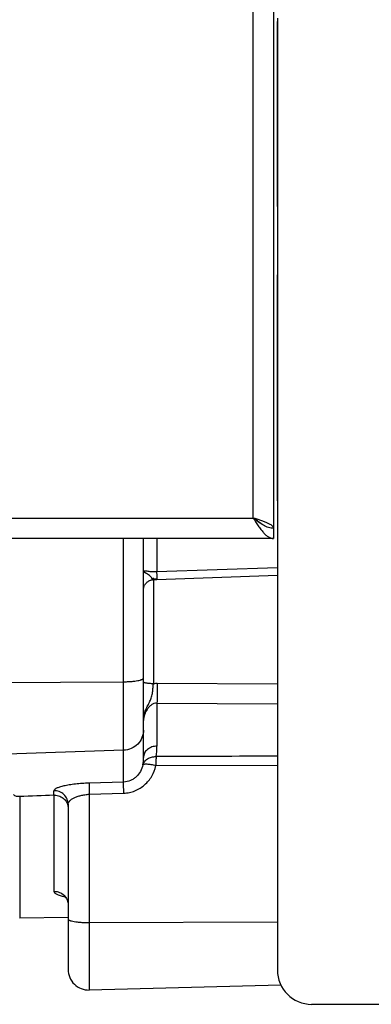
# Model space of a CAD drawing. Extents: x -1817 to 1181, y 8 to 1522.
# Tile 12 of 66: x -702 to -650, y 167 to 311. Entities that reach past the tile are written whole.
import ezdxf

# ---------------------------------------------------------------- set-up
doc = ezdxf.new("R2010")
doc.units = 0
doc.header["$LTSCALE"] = 65.395
doc.layers.get('0').update_dxf_attribs({"linetype": 'CONTINUOUS'})

msp = doc.modelspace()

# ---------------------------------------------------------------- linework, layer by layer
at = {"color": 6, "linetype": 'CONTINUOUS'}
for p, q in [((-664.6, 399.38), (-664.6, 235.38)), ((-664.05, 311.38), (-664.05, 172.38)), ((-664.6, 235.38), (-799.6, 235.38)), ((-683.6, 203.44), (-683.6, 235.38)), ((-681.65, 229.42), (-664.05, 230.02)), ((-694.6, 196.59), (-694.6, 172.47)), ((-694.6, 180.08), (-701.67, 179.95)), ((-663.55, 170.2), (-691.52, 169.47)), ((-559.05, 167.38), (-659.05, 167.38))]:
    msp.add_line(p, q, dxfattribs=at)
at = {"color": 9, "linetype": 'CONTINUOUS'}
for p, q in [((-667.6, 238.38), (-667.6, 396.38)), ((-796.6, 238.38), (-667.6, 238.38)), ((-686.5, 199.83), (-686.5, 235.38)), ((-681.63, 235.38), (-681.63, 230.51)), ((-664.05, 231.13), (-681.63, 230.51)), ((-682.15, 229.44), (-682.15, 229.67)), ((-682.15, 229.39), (-682.15, 214.19)), ((-705.6, 214.36), (-686.5, 214.48)), ((-664.05, 214.11), (-681.58, 214.21)), ((-681.63, 211.34), (-681.63, 205.07)), ((-681.63, 211.34), (-664.05, 211.24)), ((-686.5, 204.48), (-705.6, 203.82)), ((-681.78, 202.23), (-664.05, 202.29)), ((-686.5, 199.83), (-691.54, 199.67)), ((-696.67, 197.92), (-696.67, 198.56)), ((-701.67, 197.71), (-701.67, 179.95)), ((-696.63, 183.87), (-696.63, 197.92)), ((-691.52, 198.05), (-686.48, 198.21)), ((-691.52, 198.05), (-691.52, 169.47)), ((-691.52, 179.32), (-664.05, 179.44))]:
    msp.add_line(p, q, dxfattribs=at)
at = {"color": 2, "linetype": 'CONTINUOUS'}
for p, q in [((-664.1, 310.88), (-664.1, 283.88)), ((-664.1, 273.88), (-664.1, 240.88))]:
    msp.add_line(p, q, dxfattribs=at)
at = {"color": 6, "linetype": 'CONTINUOUS'}
for points in [[(-683.6, 227.97), (-683.59, 228.04), (-683.58, 228.12), (-683.57, 228.2), (-683.55, 228.27), (-683.53, 228.35), (-683.5, 228.42), (-683.48, 228.49), (-683.44, 228.56), (-683.41, 228.63), (-683.37, 228.69), (-683.32, 228.76), (-683.28, 228.82), (-683.23, 228.88), (-683.18, 228.93), (-683.12, 228.99), (-683.06, 229.04), (-683, 229.09), (-682.94, 229.13), (-682.88, 229.17), (-682.81, 229.21), (-682.74, 229.25), (-682.67, 229.28), (-682.6, 229.3), (-682.53, 229.33), (-682.45, 229.35), (-682.38, 229.36), (-682.3, 229.38), (-682.22, 229.39), (-682.2, 229.39)], [(-682.2, 229.39), (-682.09, 229.39), (-681.94, 229.4), (-681.8, 229.41), (-681.65, 229.42)], [(-695.27, 183.24), (-695.27, 183.24), (-695.27, 183.24), (-695.27, 183.24), (-695.27, 183.24), (-695.26, 183.23), (-695.25, 183.22), (-695.23, 183.21), (-695.21, 183.2), (-695.19, 183.19), (-695.17, 183.17), (-695.14, 183.15), (-695.11, 183.12), (-695.08, 183.09), (-695.04, 183.06), (-695.01, 183.02), (-694.97, 182.97), (-694.93, 182.93), (-694.89, 182.87), (-694.85, 182.81), (-694.81, 182.75), (-694.78, 182.68), (-694.74, 182.61), (-694.71, 182.53), (-694.68, 182.45), (-694.66, 182.36), (-694.64, 182.27), (-694.62, 182.18), (-694.61, 182.08), (-694.6, 181.98), (-694.6, 181.93)]]:
    msp.add_lwpolyline(points, dxfattribs=at)
at = {"color": 9, "linetype": 'CONTINUOUS'}
for centre, radius, start, end in [((-682.1, 227.95), 1.5, 91.9714, 94.9125), ((-680.6, 200.73), 28.76, 91.9674, 93.1037), ((-682.13, 227.97), 1.47, 171.0204, 173.9703), ((-681.61, 208.74), 5.47, 89.6673, 95.6421), ((-690.66, 205.08), 9.02, 350.2162, 359.9832), ((-691.42, 203.44), 7.82, 351.8607, 359.9997), ((-696.6, 181.81), 2.06, 90, 90.9721), ((-691.6, 196.59), 17.27, 270, 270.2605)]:
    msp.add_arc(centre, radius, start, end, dxfattribs=at)
at = {"color": 6, "linetype": 'CONTINUOUS'}
for centre, radius, start, end in [((-696.61, 196.56), 1.36, 90.955, 92.4281), ((-696.6, 195.83), 2.09, 90.0001, 90.9549), ((-691.6, 172.47), 3, 180, 271.5), ((-659.05, 172.38), 5, 180, 270)]:
    msp.add_arc(centre, radius, start, end, dxfattribs=at)
msp.add_ellipse((1623, 269.71), major_axis=(2773.55, 95.39), ratio=0.005246, start_param=2.561217, end_param=2.564516, dxfattribs=at)
for points, knots in [([(-664.6, 236.88), (-664.73, 236.88), (-664.98, 236.9), (-665.49, 237.02), (-666.13, 237.32), (-666.87, 237.81), (-667.35, 238.19), (-667.6, 238.38)], [0, 0, 0, 0, 0.11008, 0.222645, 0.461899, 0.723572, 1, 1, 1, 1]), ([(-667.6, 238.38), (-667.35, 238), (-667, 237.43), (-666.49, 236.73), (-666.12, 236.27), (-665.75, 235.9), (-665.37, 235.61), (-664.99, 235.43), (-664.73, 235.38), (-664.6, 235.38)], [0, 0, 0, 0, 0.312557, 0.458434, 0.592754, 0.713321, 0.819613, 0.913525, 1, 1, 1, 1]), ([(-664.6, 236.88), (-664.6, 236.92), (-664.61, 236.98), (-664.66, 237.08), (-664.73, 237.17), (-664.88, 237.31), (-665.13, 237.47), (-665.5, 237.65), (-665.95, 237.83), (-666.46, 238.02), (-667.02, 238.2), (-667.4, 238.32), (-667.6, 238.38)], [0, 0, 0, 0, 0.027449, 0.057319, 0.091443, 0.130936, 0.227784, 0.348613, 0.490914, 0.650506, 0.82216, 1, 1, 1, 1]), ([(-701.67, 197.71), (-701.82, 197.7), (-702.06, 197.72), (-702.38, 197.81), (-702.54, 197.92), (-702.6, 198)], [0, 0, 0, 0, 0.446163, 0.700129, 1, 1, 1, 1]), ([(-696.6, 197.92), (-696.34, 197.92), (-695.81, 197.82), (-695.15, 197.4), (-694.7, 196.76), (-694.6, 196.26), (-694.6, 196.01)], [0, 0, 0, 0, 0.256942, 0.509784, 0.756891, 1, 1, 1, 1])]:
    msp.add_open_spline(points, degree=3, knots=knots, dxfattribs=at)
at = {"color": 2, "linetype": 'CONTINUOUS'}
for points, knots in [([(-666.41, 237.51), (-666.49, 237.59), (-666.66, 237.74), (-667.05, 238.04), (-667.38, 238.24), (-667.6, 238.38)], [0, 0, 0, 0, 0.218697, 0.463148, 1, 1, 1, 1]), ([(-682.15, 214.19), (-682.34, 214.19), (-682.61, 214.2), (-682.95, 214.24), (-683.17, 214.27), (-683.35, 214.31), (-683.47, 214.35), (-683.54, 214.39), (-683.58, 214.42), (-683.6, 214.45), (-683.6, 214.47)], [0, 0, 0, 0, 0.368959, 0.535273, 0.681596, 0.803102, 0.896311, 0.931866, 0.960295, 1, 1, 1, 1]), ([(-683.6, 208.81), (-683.6, 209.05), (-683.55, 209.53), (-683.35, 210.22), (-683.1, 210.76), (-682.89, 211.17), (-682.73, 211.47), (-682.58, 211.78), (-682.42, 212.2), (-682.29, 212.77), (-682.21, 213.47), (-682.17, 213.95), (-682.15, 214.19)], [0, 0, 0, 0, 0.12836, 0.255904, 0.381249, 0.442787, 0.503394, 0.563195, 0.622845, 0.744915, 0.872009, 1, 1, 1, 1])]:
    msp.add_open_spline(points, degree=3, knots=knots, dxfattribs=at)
at = {"color": 9, "linetype": 'CONTINUOUS'}
for points, knots in [([(-681.63, 230.51), (-681.78, 230.5), (-682.05, 230.5), (-682.44, 230.52), (-682.77, 230.56), (-683.05, 230.6), (-683.27, 230.63), (-683.42, 230.62), (-683.51, 230.6), (-683.56, 230.57), (-683.59, 230.52), (-683.6, 230.49), (-683.6, 230.47)], [0, 0, 0, 0, 0.211416, 0.402347, 0.564587, 0.698885, 0.806678, 0.888416, 0.920154, 0.947143, 0.972291, 1, 1, 1, 1]), ([(-682.2, 229.39), (-682.21, 229.39), (-682.24, 229.41), (-682.28, 229.45), (-682.33, 229.53), (-682.4, 229.62), (-682.48, 229.74), (-682.63, 229.9), (-682.85, 230.09), (-683.08, 230.23), (-683.26, 230.33), (-683.37, 230.39), (-683.45, 230.43), (-683.51, 230.45), (-683.54, 230.46), (-683.56, 230.47), (-683.58, 230.47), (-683.6, 230.47), (-683.6, 230.47)], [0, 0, 0, 0, 0.020078, 0.054102, 0.104137, 0.169637, 0.248805, 0.338752, 0.533682, 0.718741, 0.799066, 0.868267, 0.924448, 0.947108, 0.965885, 0.980617, 0.991165, 1, 1, 1, 1]), ([(-681.58, 229.42), (-681.58, 229.42), (-681.58, 229.42), (-681.59, 229.42), (-681.59, 229.43), (-681.59, 229.44), (-681.59, 229.46), (-681.59, 229.49), (-681.59, 229.54), (-681.6, 229.59), (-681.6, 229.65), (-681.6, 229.74), (-681.61, 229.88), (-681.62, 230.07), (-681.63, 230.29), (-681.63, 230.44), (-681.63, 230.51)], [0, 0, 0, 0, 0.001087, 0.004187, 0.009383, 0.016707, 0.037731, 0.067216, 0.105112, 0.151366, 0.2059, 0.268408, 0.415618, 0.589513, 0.78595, 1, 1, 1, 1]), ([(-682.15, 229.44), (-682.16, 229.44), (-682.16, 229.41), (-682.18, 229.39), (-682.2, 229.39)], [0, 0, 0, 0, 0.351496, 1, 1, 1, 1]), ([(-686.5, 214.48), (-686.31, 214.48), (-685.93, 214.49), (-685.39, 214.52), (-684.9, 214.57), (-684.47, 214.63), (-684.15, 214.7), (-683.95, 214.76), (-683.82, 214.8), (-683.73, 214.85), (-683.66, 214.9), (-683.61, 214.95), (-683.6, 214.98), (-683.6, 215)], [0, 0, 0, 0, 0.189202, 0.370433, 0.537284, 0.683945, 0.805508, 0.855708, 0.898433, 0.933597, 0.961432, 0.982813, 1, 1, 1, 1]), ([(-681.58, 214.21), (-681.58, 213.69), (-681.59, 212.73), (-681.61, 211.77), (-681.63, 211.34)], [0, 0, 0, 0, 0.549915, 1, 1, 1, 1]), ([(-681.63, 211.34), (-681.78, 211.35), (-682.08, 211.3), (-682.47, 211.09), (-682.8, 210.8), (-683.16, 210.34), (-683.49, 209.68), (-683.6, 209.1), (-683.6, 208.81)], [0, 0, 0, 0, 0.12535, 0.250807, 0.376186, 0.501732, 0.752968, 1, 1, 1, 1]), ([(-683.6, 207.43), (-683.6, 207.05), (-683.75, 206.29), (-684.39, 205.32), (-685.35, 204.66), (-686.11, 204.49), (-686.5, 204.48)], [0, 0, 0, 0, 0.248267, 0.497536, 0.748238, 1, 1, 1, 1]), ([(-681.63, 205.08), (-681.88, 205.07), (-682.38, 204.99), (-682.94, 204.69), (-683.29, 204.34), (-683.47, 204.05), (-683.58, 203.74), (-683.6, 203.54), (-683.6, 203.44)], [0, 0, 0, 0, 0.261322, 0.530631, 0.659681, 0.78127, 0.894619, 1, 1, 1, 1]), ([(-683.68, 202.33), (-683.63, 202.5), (-683.47, 202.85), (-683.02, 203.26), (-682.43, 203.51), (-681.99, 203.55), (-681.77, 203.54)], [0, 0, 0, 0, 0.216774, 0.462479, 0.729972, 1, 1, 1, 1]), ([(-681.77, 203.54), (-681.77, 203.35), (-681.78, 202.92), (-681.78, 202.48), (-681.78, 202.23)], [0, 0, 0, 0, 0.433465, 1, 1, 1, 1]), ([(-683.68, 202.33), (-683.75, 202), (-683.99, 201.36), (-684.52, 200.68), (-685.06, 200.27), (-685.65, 199.95), (-686.16, 199.84), (-686.5, 199.83)], [0, 0, 0, 0, 0.250905, 0.501197, 0.626473, 0.751495, 1, 1, 1, 1]), ([(-686.48, 198.21), (-686.2, 198.22), (-685.64, 198.28), (-684.84, 198.53), (-684.09, 198.91), (-683.2, 199.57), (-682.31, 200.65), (-681.9, 201.69), (-681.78, 202.23)], [0, 0, 0, 0, 0.12585, 0.25166, 0.377326, 0.502755, 0.751912, 1, 1, 1, 1]), ([(-681.78, 202.23), (-682.01, 202.28), (-682.44, 202.36), (-682.95, 202.42), (-683.3, 202.43), (-683.47, 202.42), (-683.57, 202.4), (-683.63, 202.38), (-683.67, 202.35), (-683.68, 202.33)], [0, 0, 0, 0, 0.354586, 0.677587, 0.804362, 0.899839, 0.935316, 0.963164, 1, 1, 1, 1]), ([(-686.48, 198.21), (-686.48, 198.4), (-686.49, 198.76), (-686.5, 199.24), (-686.5, 199.57), (-686.5, 199.75), (-686.5, 199.81), (-686.5, 199.83)], [0, 0, 0, 0, 0.35702, 0.668084, 0.888305, 0.957512, 1, 1, 1, 1]), ([(-691.54, 199.67), (-691.88, 199.66), (-692.55, 199.63), (-693.52, 199.54), (-694.41, 199.42), (-695.07, 199.3), (-695.53, 199.19), (-695.83, 199.11), (-696.08, 199.02), (-696.29, 198.93), (-696.45, 198.84), (-696.57, 198.75), (-696.65, 198.66), (-696.67, 198.59), (-696.67, 198.56)], [0, 0, 0, 0, 0.191058, 0.374279, 0.541951, 0.687924, 0.751331, 0.807813, 0.857088, 0.899025, 0.933587, 0.961155, 0.982636, 1, 1, 1, 1]), ([(-694.6, 196.59), (-694.6, 196.84), (-694.7, 197.37), (-695.17, 198.05), (-695.88, 198.48), (-696.42, 198.57), (-696.67, 198.56)], [0, 0, 0, 0, 0.237908, 0.49747, 0.758648, 1, 1, 1, 1]), ([(-691.54, 199.67), (-691.54, 199.64), (-691.54, 199.58), (-691.55, 199.38), (-691.54, 199.05), (-691.54, 198.57), (-691.53, 198.23), (-691.52, 198.05)], [0, 0, 0, 0, 0.04767, 0.124747, 0.359383, 0.66809, 1, 1, 1, 1]), ([(-694.6, 196.59), (-694.6, 196.67), (-694.55, 196.86), (-694.37, 197.11), (-694.09, 197.34), (-693.72, 197.56), (-693.26, 197.74), (-692.72, 197.89), (-692.14, 198), (-691.73, 198.04), (-691.52, 198.05)], [0, 0, 0, 0, 0.069923, 0.151636, 0.250934, 0.369659, 0.507442, 0.661663, 0.82788, 1, 1, 1, 1]), ([(-695.05, 183.06), (-695.17, 183.08), (-695.39, 183.13), (-695.71, 183.21), (-695.98, 183.3), (-696.21, 183.4), (-696.39, 183.51), (-696.53, 183.62), (-696.61, 183.74), (-696.63, 183.83), (-696.63, 183.87)], [0, 0, 0, 0, 0.194846, 0.369615, 0.523397, 0.655605, 0.766731, 0.858217, 0.93355, 1, 1, 1, 1]), ([(-696.6, 183.87), (-696.35, 183.87), (-695.83, 183.77), (-695.15, 183.34), (-694.7, 182.68), (-694.6, 182.17), (-694.6, 181.93)], [0, 0, 0, 0, 0.24394, 0.505553, 0.763722, 1, 1, 1, 1]), ([(-694.6, 179.84), (-694.6, 179.82), (-694.59, 179.78), (-694.54, 179.73), (-694.47, 179.68), (-694.37, 179.63), (-694.24, 179.59), (-694.02, 179.53), (-693.7, 179.46), (-693.25, 179.4), (-692.73, 179.35), (-692.18, 179.32), (-691.8, 179.32), (-691.6, 179.32)], [0, 0, 0, 0, 0.017014, 0.038339, 0.066247, 0.101595, 0.144588, 0.195112, 0.317383, 0.464615, 0.631627, 0.812319, 1, 1, 1, 1])]:
    msp.add_open_spline(points, degree=3, knots=knots, dxfattribs=at)
msp.add_open_spline([(-664.05, 203.61), (-669.96, 203.59), (-675.86, 203.57), (-681.77, 203.54)], degree=3, dxfattribs=at)

doc.saveas('drawing.dxf')
